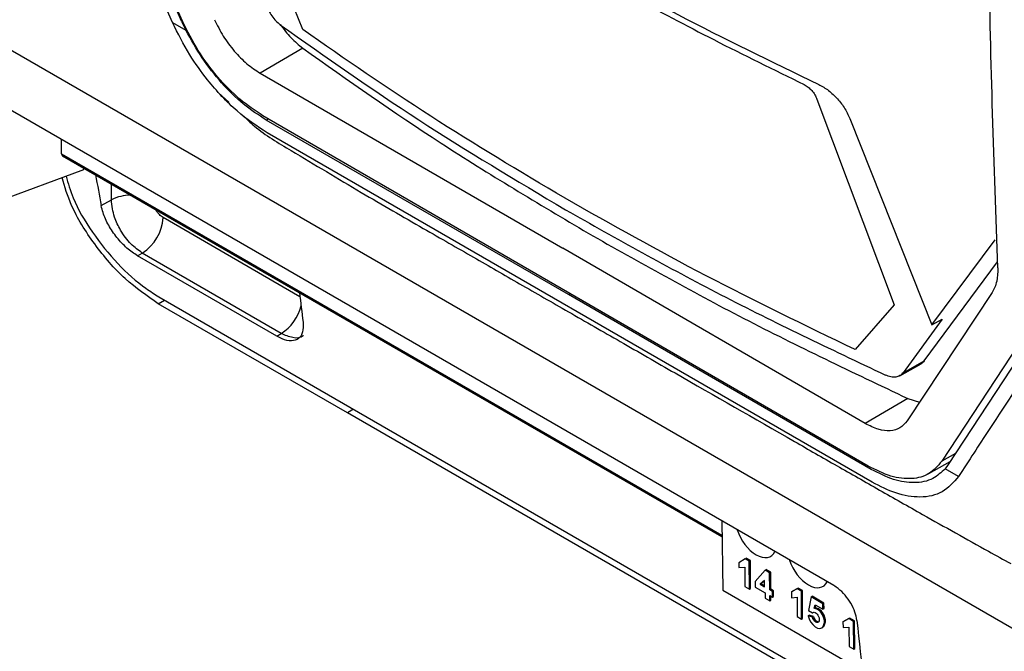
# Model space of a CAD drawing. Extents: x 189 to 1575, y -41 to 1223.
# Tile 39 of 60: x 1307 to 1374, y 85 to 128. Entities that reach past the tile are written whole.
import ezdxf

# ---------------------------------------------------------------- set-up
doc = ezdxf.new("R2010")
doc.units = 0
doc.layers.get('0').update_dxf_attribs({"linetype": 'CONTINUOUS'})

msp = doc.modelspace()

# ---------------------------------------------------------------- linework, layer by layer
at = {"color": 7, "linetype": 'Continuous'}
for p, q in [((1317.344, 127.583), (1310.23, 143.67)), ((1318.039, 127.631), (1310.949, 143.724)), ((1317.986, 127.627), (1311.11, 143.162)), ((1286.22, 137.382), (1398.619, 72.496)), ((1326.163, 127.1), (1323.802, 133.036)), ((1317.344, 127.583), (1318.257, 127.056)), ((1317.986, 127.627), (1318.257, 127.056)), ((1362.089, 89.499), (1299.485, 125.639)), ((1326.154, 125.852), (1323.274, 124.16)), ((1323.274, 124.16), (1343.742, 112.324)), ((1320.462, 122.838), (1321.153, 122.193)), ((1360.944, 122.389), (1366.169, 108.486)), ((1364.404, 97.586), (1323.466, 121.281)), ((1344.147, 109.183), (1323.679, 120.988)), ((1363.214, 120.989), (1368.724, 107.136)), ((1364.676, 96.488), (1323.739, 120.122)), ((1309.845, 118.705), (1309.845, 119.659)), ((1309.907, 118.567), (1354.515, 92.815)), ((1302.451, 114.347), (1311.344, 117.637)), ((1311.344, 117.637), (1311.345, 117.737)), ((1312.52, 115.2), (1313.21, 115.598)), ((1368.724, 107.137), (1373.011, 112.893)), ((1314.976, 111.806), (1315.303, 111.994)), ((1324.707, 106.548), (1315.303, 111.994)), ((1364.211, 100.466), (1343.742, 112.324)), ((1324.395, 106.369), (1314.976, 111.806)), ((1368.206, 104.704), (1373.166, 111.408)), ((1372.801, 109.333), (1367.055, 100.648)), ((1316.423, 109.036), (1364.28, 81.409)), ((1364.617, 97.355), (1344.147, 109.183)), ((1329.192, 101.176), (1316.387, 108.568)), ((1366.169, 108.486), (1363.541, 105.458)), ((1369.424, 107.526), (1366.768, 103.893)), ((1368.724, 107.136), (1369.424, 107.526)), ((1375.099, 106.594), (1369.387, 97.91)), ((1324.395, 106.369), (1324.707, 106.548)), ((1375.337, 106.084), (1369.831, 97.697)), ((1366.768, 103.893), (1368.206, 104.704)), ((1366.549, 103.697), (1367.985, 104.506)), ((1367.092, 102.157), (1364.211, 100.466)), ((1367.092, 102.155), (1367.881, 101.897)), ((1329.594, 101.432), (1329.19, 101.19)), ((1329.19, 101.19), (1329.192, 101.176)), ((1364.338, 80.9), (1329.19, 101.19)), ((1368.51, 97.073), (1369.956, 97.887)), ((1369.831, 97.697), (1369.617, 97.407)), ((1370.529, 96.88), (1369.617, 97.407)), ((1354.499, 93.881), (1354.57, 89.195)), ((1356.092, 91.312), (1355.664, 91.038)), ((1356.092, 91.312), (1356.162, 91.353)), ((1356.368, 91.152), (1356.092, 91.312)), ((1356.439, 91.194), (1356.162, 91.353)), ((1355.664, 91.038), (1355.666, 90.714)), ((1355.666, 90.714), (1356.062, 90.749)), ((1356.062, 90.749), (1356.072, 89.445)), ((1356.368, 91.152), (1356.439, 91.194)), ((1356.382, 89.266), (1356.368, 91.152)), ((1356.453, 89.308), (1356.439, 91.194)), ((1357.433, 90.537), (1356.768, 89.781)), ((1357.433, 90.537), (1357.504, 90.579)), ((1357.744, 90.358), (1357.433, 90.537)), ((1357.815, 90.399), (1357.504, 90.579)), ((1357.744, 90.358), (1357.815, 90.399)), ((1357.753, 89.213), (1357.744, 90.358)), ((1357.823, 89.255), (1357.815, 90.399)), ((1356.072, 89.445), (1356.382, 89.266)), ((1356.382, 89.266), (1356.453, 89.308)), ((1356.768, 89.781), (1356.771, 89.397)), ((1356.771, 89.397), (1357.445, 89.009)), ((1357.387, 89.853), (1357.105, 89.587)), ((1357.105, 89.587), (1357.176, 89.628)), ((1357.105, 89.587), (1357.39, 89.422)), ((1357.387, 89.828), (1357.176, 89.628)), ((1357.176, 89.628), (1357.389, 89.505)), ((1357.39, 89.422), (1357.387, 89.853)), ((1359.601, 89.286), (1359.213, 89.072)), ((1359.671, 89.328), (1359.284, 89.114)), ((1359.601, 89.286), (1359.671, 89.328)), ((1359.893, 89.117), (1359.601, 89.286)), ((1359.964, 89.159), (1359.671, 89.328)), ((1354.57, 89.195), (1364.018, 83.741)), ((1357.445, 89.009), (1357.447, 88.651)), ((1357.447, 88.651), (1357.758, 88.472)), ((1357.753, 89.213), (1357.823, 89.255)), ((1357.937, 89.107), (1357.753, 89.213)), ((1357.755, 88.829), (1357.94, 88.723)), ((1357.758, 88.472), (1357.755, 88.829)), ((1358.007, 89.148), (1357.823, 89.255)), ((1357.829, 88.513), (1357.827, 88.788)), ((1357.937, 89.107), (1358.007, 89.148)), ((1357.94, 88.723), (1357.937, 89.107)), ((1357.94, 88.723), (1358.01, 88.764)), ((1358.01, 88.764), (1358.007, 89.148)), ((1359.213, 89.072), (1359.284, 89.114)), ((1359.213, 89.072), (1359.216, 88.679)), ((1359.216, 88.679), (1359.605, 88.714)), ((1359.605, 88.714), (1359.615, 87.4)), ((1359.893, 89.117), (1359.964, 89.159)), ((1359.907, 87.231), (1359.893, 89.117)), ((1359.978, 87.273), (1359.964, 89.159)), ((1360.552, 88.737), (1360.37, 87.815)), ((1360.552, 88.737), (1360.623, 88.778)), ((1361.351, 88.275), (1360.552, 88.737)), ((1361.422, 88.317), (1360.623, 88.778)), ((1357.758, 88.472), (1357.829, 88.513)), ((1360.757, 87.985), (1360.82, 88.209)), ((1360.757, 87.985), (1360.828, 88.027)), ((1360.82, 88.209), (1361.354, 87.901)), ((1360.828, 88.027), (1360.871, 88.18)), ((1361.351, 88.275), (1361.422, 88.317)), ((1361.354, 87.901), (1361.351, 88.275)), ((1361.354, 87.901), (1361.425, 87.942)), ((1361.425, 87.942), (1361.422, 88.317)), ((1359.615, 87.4), (1359.907, 87.231)), ((1359.907, 87.231), (1359.978, 87.273)), ((1360.345, 87.457), (1360.415, 87.499)), ((1360.646, 87.373), (1360.345, 87.457)), ((1360.37, 87.815), (1360.644, 87.657)), ((1360.717, 87.415), (1360.415, 87.499)), ((1360.644, 87.657), (1360.705, 87.693)), ((1360.646, 87.373), (1360.717, 87.415)), ((1361.086, 87.327), (1361.087, 87.119)), ((1361.414, 87.292), (1361.485, 87.333)), ((1363.099, 87.266), (1362.706, 87.056)), ((1363.17, 87.308), (1362.777, 87.098)), ((1363.099, 87.266), (1363.17, 87.308)), ((1363.417, 87.083), (1363.099, 87.266)), ((1363.487, 87.125), (1363.17, 87.308)), ((1361.27, 86.638), (1361.34, 86.68)), ((1361.34, 86.68), (1361.434, 86.773)), ((1361.363, 86.731), (1361.434, 86.773)), ((1362.706, 87.056), (1362.777, 87.098)), ((1362.706, 87.056), (1362.709, 86.662)), ((1362.709, 86.662), (1363.104, 86.694)), ((1363.104, 86.694), (1363.114, 85.38)), ((1363.417, 87.083), (1363.487, 87.125)), ((1363.431, 85.197), (1363.417, 87.083)), ((1363.502, 85.239), (1363.487, 87.125)), ((1363.114, 85.38), (1363.431, 85.197)), ((1363.431, 85.197), (1363.502, 85.239))]:
    msp.add_line(p, q, dxfattribs=at)
at = {"color": 8, "linetype": 'Continuous'}
for p, q in [((1323.679, 120.988), (1323.824, 121.074)), ((1309.845, 118.705), (1354.514, 92.918)), ((1313.21, 115.598), (1313.211, 116.66)), ((1325.971, 109.027), (1316.719, 114.385)), ((1344.256, 109.247), (1344.147, 109.183)), ((1316.387, 108.568), (1316.806, 108.815)), ((1370.314, 98.433), (1369.387, 97.91))]:
    msp.add_line(p, q, dxfattribs=at)
at = {"color": 7, "linetype": 'Continuous', "flags": 128}
for points in [[(1360.345, 87.457), (1360.41, 87.247), (1360.518, 87.041), (1360.657, 86.86), (1360.816, 86.719), (1360.98, 86.63), (1361.134, 86.602), (1361.266, 86.637), (1361.363, 86.731)], [(1360.644, 87.657), (1360.69, 87.688), (1360.749, 87.696), (1360.815, 87.679), (1360.884, 87.638), (1360.95, 87.578), (1361.009, 87.502), (1361.055, 87.416), (1361.086, 87.327)], [(1361.087, 87.119), (1361.061, 87.051), (1361.011, 87.011), (1360.944, 87.006), (1360.868, 87.035), (1360.792, 87.094), (1360.724, 87.177), (1360.674, 87.274), (1360.646, 87.373)]]:
    msp.add_lwpolyline(points, dxfattribs=at)
at = {"color": 7, "linetype": 'Continuous'}
for centre, radius, start, end in [((1309.987, 118.687), 0.144, 172.72758, 235.95794), ((1313.641, 114.593), 3.085, 302.60395, 356.13693), ((1360.461, 87.047), 0.984, 14.41995, 72.52555), ((1360.532, 87.088), 0.984, 14.427, 72.51933), ((1361.109, 87.436), 0.393, 183.10731, 262.58574), ((1360.731, 87.072), 0.718, 331.70321, 17.85079), ((1360.801, 87.113), 0.718, 331.69761, 17.85234)]:
    msp.add_arc(centre, radius, start, end, dxfattribs=at)
at = {"color": 8, "linetype": 'Continuous'}
for centre, radius, start, end in [((1314.548, 112.877), 3.032, 90.66945, 116.18131), ((1322.994, 109.188), 3.147, 302.97097, 345.75258)]:
    msp.add_arc(centre, radius, start, end, dxfattribs=at)
at = {"color": 7, "linetype": 'Continuous'}
for centre, major_axis, ratio, start_param, end_param in [((1865.136, 540.852), (376.76, 700.316), 0.598108, 2.495645, 2.4991), ((1885.075, 529.341), (418.45, 676.263), 0.557782, 2.530626, 2.534081), ((1356.823, 93.182), (-0.996, 1.696), 0.572322, 1.196848, 3.507127), ((1360.359, 91.141), (-0.996, 1.696), 0.572322, 1.196848, 3.507127), ((1939.668, 491.342), (404.548, 713.279), 0.582397, 2.457979, 2.471352)]:
    msp.add_ellipse(centre, major_axis=major_axis, ratio=ratio, start_param=start_param, end_param=end_param, dxfattribs=at)
for points, knots in [([(1373.177, 110.997), (1372.932, 117.95), (1372.44, 131.856), (1372.516, 146.102), (1372.555, 153.224)], [0, 0, 0, 0, 0.5, 1, 1, 1, 1]), ([(1342.726, 132.96), (1345.632, 131.326), (1351.536, 128.005), (1357.856, 124.945), (1361.065, 123.391)], [0, 0, 0, 0, 0.492165, 1, 1, 1, 1]), ([(1343.45, 132.149), (1345.1, 131.211), (1348.532, 129.259), (1354.071, 126.331), (1358.027, 124.391), (1360.077, 123.386)], [0, 0, 0, 0, 0.308346, 0.641644, 1, 1, 1, 1]), ([(1323.647, 128.852), (1323.706, 128.707), (1323.823, 128.421), (1324.067, 128.024), (1324.342, 127.677), (1324.538, 127.516), (1324.637, 127.435)], [0, 0, 0, 0, 0.251249, 0.4984, 0.746306, 1, 1, 1, 1]), ([(1323.739, 120.122), (1323.057, 120.575), (1321.659, 121.506), (1319.878, 123.433), (1318.39, 125.499), (1317.714, 126.846), (1317.344, 127.583)], [0, 0, 0, 0, 0.273974, 0.562016, 0.760121, 1, 1, 1, 1]), ([(1323.466, 121.281), (1322.938, 121.629), (1321.881, 122.325), (1320.371, 123.876), (1319.021, 125.669), (1318.366, 126.977), (1318.039, 127.631)], [0, 0, 0, 0, 0.250044, 0.500084, 0.750296, 1, 1, 1, 1]), ([(1320.189, 127.773), (1320.374, 127.399), (1320.745, 126.652), (1321.514, 125.633), (1322.37, 124.748), (1322.972, 124.355), (1323.274, 124.158)], [0, 0, 0, 0, 0.250703, 0.499994, 0.749489, 1, 1, 1, 1]), ([(1324.637, 127.432), (1327.712, 125.26), (1333.841, 120.932), (1340.582, 116.914), (1343.94, 114.912)], [0, 0, 0, 0, 0.501803, 1, 1, 1, 1]), ([(1324.638, 127.458), (1324.877, 127.139), (1325.359, 126.494), (1325.887, 126.066), (1326.154, 125.85)], [0, 0, 0, 0, 0.494787, 1, 1, 1, 1]), ([(1323.679, 120.988), (1323.158, 121.327), (1322.127, 121.999), (1320.648, 123.467), (1319.301, 125.164), (1318.607, 126.422), (1318.257, 127.056)], [0, 0, 0, 0, 0.252779, 0.500702, 0.748328, 1, 1, 1, 1]), ([(1343.907, 115.696), (1340.834, 117.523), (1334.663, 121.191), (1329.004, 125.125), (1326.163, 127.1)], [0, 0, 0, 0, 0.49798, 1, 1, 1, 1]), ([(1326.154, 125.852), (1329.222, 123.684), (1335.352, 119.351), (1342.095, 115.339), (1345.462, 113.335)], [0, 0, 0, 0, 0.5004921, 1, 1, 1, 1]), ([(1360.077, 123.386), (1360.169, 123.334), (1360.35, 123.232), (1360.599, 122.989), (1360.81, 122.703), (1360.899, 122.495), (1360.944, 122.389)], [0, 0, 0, 0, 0.2543486, 0.5006714, 0.7466709, 1, 1, 1, 1]), ([(1361.065, 123.393), (1361.289, 123.269), (1361.733, 123.022), (1362.345, 122.439), (1362.871, 121.751), (1363.099, 121.245), (1363.215, 120.988)], [0, 0, 0, 0, 0.252623, 0.499631, 0.746755, 1, 1, 1, 1]), ([(1322.058, 121.348), (1322.329, 121.081), (1323.26, 120.166), (1326.127, 118.49), (1329.957, 116.162), (1334.236, 113.706), (1337.724, 111.701), (1340.855, 109.902), (1344.184, 107.991), (1347.687, 105.98), (1352.766, 103.065), (1357.643, 100.27), (1362.219, 97.649), (1365.137, 95.986), (1368.566, 94.047), (1371.602, 92.343), (1373.562, 91.263), (1374.064, 90.986)], [0, 0, 0, 0, 0.018708, 0.0642, 0.147896, 0.223688, 0.290902, 0.356672, 0.425405, 0.49733, 0.572685, 0.734699, 0.790908, 0.844215, 0.895868, 0.973289, 1, 1, 1, 1]), ([(1316.387, 108.568), (1315.63, 109.084), (1314.111, 110.119), (1312.019, 112.552), (1310.485, 115.016), (1310.059, 116.475), (1309.878, 117.094)], [0, 0, 0, 0, 0.267715, 0.537034, 0.803377, 1, 1, 1, 1]), ([(1310.145, 117.193), (1310.283, 116.708), (1310.632, 115.487), (1311.87, 113.374), (1313.59, 111.229), (1315.2, 109.796), (1316.132, 109.217), (1316.423, 109.036)], [0, 0, 0, 0, 0.1613682, 0.4064743, 0.6500685, 0.8904743, 1, 1, 1, 1]), ([(1315.303, 111.994), (1315.04, 112.18), (1314.499, 112.563), (1313.838, 113.466), (1313.451, 114.31), (1313.254, 115.018), (1313.225, 115.396), (1313.21, 115.598)], [0, 0, 0, 0, 0.243224, 0.499318, 0.713001, 0.847436, 1, 1, 1, 1]), ([(1363.541, 105.458), (1360.141, 107.098), (1353.368, 110.364), (1347.052, 113.924), (1343.907, 115.696)], [0, 0, 0, 0, 0.5020133, 1, 1, 1, 1]), ([(1314.976, 111.806), (1314.736, 111.967), (1314.257, 112.288), (1313.567, 113.031), (1312.999, 113.869), (1312.653, 114.624), (1312.556, 115.044), (1312.52, 115.2)], [0, 0, 0, 0, 0.215979, 0.431907, 0.649184, 0.869253, 1, 1, 1, 1]), ([(1343.94, 114.912), (1347.396, 112.97), (1354.335, 109.072), (1361.819, 105.522), (1365.575, 103.74)], [0, 0, 0, 0, 0.498198, 1, 1, 1, 1]), ([(1345.462, 113.335), (1348.927, 111.384), (1355.864, 107.479), (1363.347, 103.932), (1367.092, 102.157)], [0, 0, 0, 0, 0.499496, 1, 1, 1, 1]), ([(1373.177, 110.997), (1373.172, 110.675), (1373.162, 110.02), (1372.923, 109.565), (1372.801, 109.333)], [0, 0, 0, 0, 0.491249, 1, 1, 1, 1]), ([(1326.178, 107.315), (1326.185, 107.079), (1326.199, 106.608), (1325.907, 106.171), (1325.42, 106.009), (1324.876, 106.116), (1324.517, 106.304), (1324.395, 106.369)], [0, 0, 0, 0, 0.223102, 0.446256, 0.667957, 0.886789, 1, 1, 1, 1]), ([(1376.217, 105.576), (1375.001, 103.73), (1373.081, 100.817), (1371.214, 97.936), (1370.529, 96.88)], [0, 0, 0, 0, 0.633464, 1, 1, 1, 1]), ([(1368.206, 104.704), (1368.145, 104.621), (1368.083, 104.538), (1367.986, 104.507), (1367.985, 104.507)], [0, 0, 0, 0, 0.987651, 1, 1, 1, 1]), ([(1366.768, 103.894), (1366.702, 103.822), (1366.57, 103.679), (1366.279, 103.592), (1365.944, 103.598), (1365.699, 103.692), (1365.575, 103.74)], [0, 0, 0, 0, 0.251253, 0.4984, 0.74631, 1, 1, 1, 1]), ([(1367.055, 100.647), (1366.904, 100.468), (1366.603, 100.11), (1365.91, 99.936), (1365.106, 100.013), (1364.51, 100.313), (1364.211, 100.463)], [0, 0, 0, 0, 0.250627, 0.499983, 0.749418, 1, 1, 1, 1]), ([(1369.387, 97.911), (1369.122, 97.599), (1368.591, 96.977), (1367.383, 96.664), (1365.97, 96.806), (1364.926, 97.326), (1364.404, 97.586)], [0, 0, 0, 0, 0.25009, 0.500155, 0.750347, 1, 1, 1, 1]), ([(1369.617, 97.407), (1369.357, 97.162), (1368.79, 96.627), (1367.58, 96.388), (1366.145, 96.587), (1365.129, 97.098), (1364.617, 97.355)], [0, 0, 0, 0, 0.229052, 0.500926, 0.748522, 1, 1, 1, 1]), ([(1370.529, 96.88), (1370.193, 96.491), (1369.521, 95.712), (1368.003, 95.398), (1366.354, 95.641), (1365.216, 96.216), (1364.676, 96.488)], [0, 0, 0, 0, 0.2685622, 0.5368334, 0.7804593, 1, 1, 1, 1]), ([(1363.651, 87.149), (1363.617, 87.334), (1363.549, 87.702), (1363.254, 88.309), (1362.857, 88.866), (1362.445, 89.271), (1362.187, 89.436), (1362.089, 89.499)], [0, 0, 0, 0, 0.2173851, 0.4348014, 0.6516069, 0.8672732, 1, 1, 1, 1])]:
    msp.add_open_spline(points, degree=3, knots=knots, dxfattribs=at)
at = {"color": 8, "linetype": 'Continuous'}
for points, knots in [([(1316.719, 114.385), (1316.631, 114.45), (1316.454, 114.579), (1316.281, 114.791), (1316.231, 114.913), (1316.229, 114.918)], [0, 0, 0, 0, 0.4888977, 0.9777862, 1, 1, 1, 1]), ([(1326.206, 106.408), (1326.2, 106.401), (1326.027, 106.23), (1325.501, 106.203), (1324.967, 106.435), (1324.707, 106.548)], [0, 0, 0, 0, 0.020822, 0.523021, 1, 1, 1, 1])]:
    msp.add_open_spline(points, degree=3, knots=knots, dxfattribs=at)

doc.saveas('drawing.dxf')
